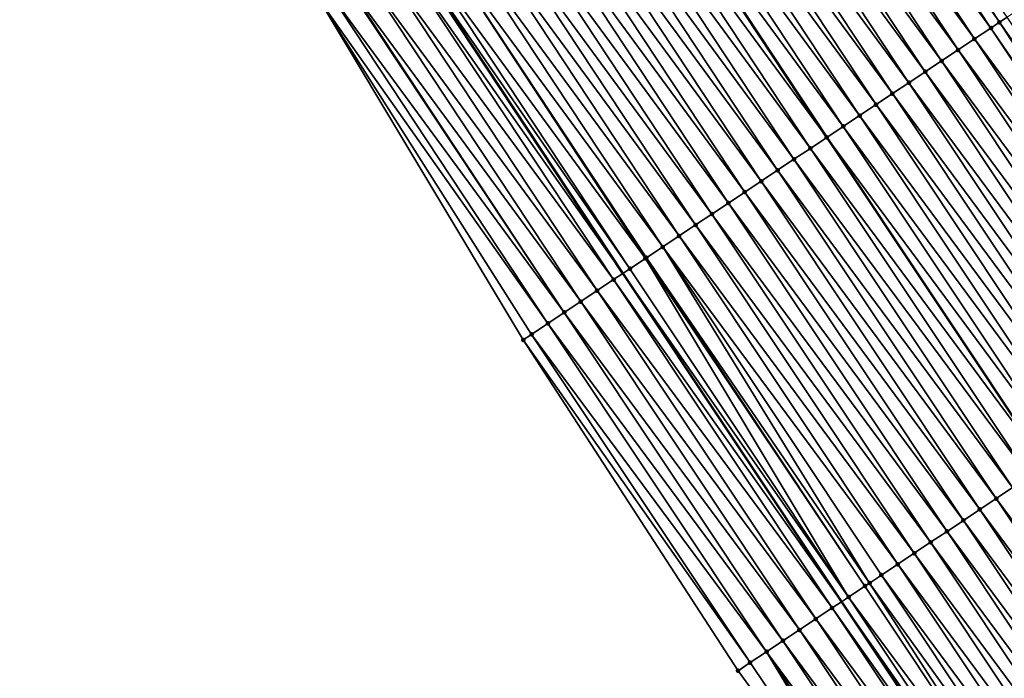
# Model space of a CAD drawing. Header units: feet. Extents: x 2007189 to 2022806, y 818621 to 837694.
# Tile 44 of 256: x 2014018 to 2014067, y 821806 to 821839. Entities that reach past the tile are written whole.
import ezdxf

# ---------------------------------------------------------------- set-up
doc = ezdxf.new("R2010")
doc.units = ezdxf.units.FT
doc.header["$MEASUREMENT"] = 0
for name, color, linetype, lineweight in [('EP_Travel Lane', 172, 'Continuous', 53), ('Road Shots', 141, 'Continuous', 100), ('Road X-Section', 40, 'Continuous', 13), ('STRIPING', 60, 'Continuous', 53)]:
    doc.layers.add(name, color=color, linetype=linetype, lineweight=lineweight)
doc.layers.add('I-77-MM17-21_SB-Surface-Border', color=7, linetype='Continuous')
doc.layers.add('I-77-MM17-21_SB-Surface-TIN', color=7, linetype='Continuous')

msp = doc.modelspace()

# ---------------------------------------------------------------- linework, layer by layer
at = {"layer": 'EP_Travel Lane'}
msp.add_polyline3d([(2013971.715073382, 821943.5687175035, 275.4484028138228), (2013982.531373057, 821926.747220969, 275.2364540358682), (2013993.359508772, 821909.91858756, 275.0389331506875), (2014004.195739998, 821893.1098175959, 274.8355962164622), (2014015.032054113, 821876.3009190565, 274.6474449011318), (2014026.054794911, 821859.4876022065, 274.4594803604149), (2014037.060418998, 821842.7895119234, 274.2342309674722), (2014048.11658335, 821826.0624547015, 274.0425643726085), (2014059.204991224, 821809.4188314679, 273.8500200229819), (2014070.293485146, 821792.7750790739, 273.672987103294), (2014081.48055705, 821776.1307426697, 273.4707767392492), (2014092.657276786, 821759.546529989, 273.2589180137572), (2014103.967759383, 821742.8905130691, 273.0482070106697), (2014115.35744115, 821726.4518328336, 272.8362123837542)], dxfattribs=at)
at = {"layer": 'I-77-MM17-21_SB-Surface-Border', "color": 3, "linetype": 'Continuous', "lineweight": -3}
msp.add_polyline3d([(2014099.279931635, 821739.6403295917, 273.2166061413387), (2014088.284286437, 821756.5974033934, 273.421845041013), (2014076.753735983, 821772.9430570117, 273.6417729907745), (2014065.734920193, 821789.7361642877, 273.8295474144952), (2014053.961144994, 821805.9228813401, 274.0467929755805), (2014043.067251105, 821822.6964957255, 274.2059844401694), (2014032.737994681, 821839.9391216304, 274.3607154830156), (2014021.794261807, 821856.6780418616, 274.5827841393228), (2014011.04530497, 821873.7292381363, 274.7738959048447), (2014000.377763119, 821890.646711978, 274.981112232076), (2013989.103433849, 821907.1730999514, 275.1802840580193), (2013978.676571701, 821924.2670539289, 275.3606033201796), (2013968.426797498, 821941.4529524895, 275.56225551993), (2013957.5757694, 821958.4438114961, 275.7739436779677)], dxfattribs=at)
at = {"layer": 'I-77-MM17-21_SB-Surface-TIN', "color": 128, "linetype": 'Continuous', "lineweight": -3}
for points in [[(2014067.215761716, 821838.7947449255, 273.3830303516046), (2014056.267358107, 821855.4564506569, 273.5824135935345), (2014055.788297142, 821855.1405037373, 273.5992730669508)], [(2014067.215761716, 821838.7947449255, 273.3830303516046), (2014067.615349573, 821839.0612579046, 273.3582983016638), (2014056.267358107, 821855.4564506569, 273.5824135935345)], [(2014066.783341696, 821838.5064939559, 273.3964796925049), (2014055.788297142, 821855.1405037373, 273.5992730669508), (2014054.953466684, 821854.5899965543, 273.6223977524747)], [(2014066.783341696, 821838.5064939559, 273.3964796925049), (2014067.215761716, 821838.7947449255, 273.3830303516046), (2014055.788297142, 821855.1405037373, 273.5992730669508)], [(2014065.951254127, 821837.9518496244, 273.4202944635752), (2014054.953466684, 821854.5899965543, 273.6223977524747), (2014054.118672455, 821854.0394344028, 273.6521577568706)], [(2014065.951254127, 821837.9518496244, 273.4202944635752), (2014066.783341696, 821838.5064939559, 273.3964796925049), (2014054.953466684, 821854.5899965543, 273.6223977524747)], [(2014065.119210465, 821837.3971393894, 273.4520245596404), (2014054.118672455, 821854.0394344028, 273.6521577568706), (2014053.28388585, 821853.488860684, 273.6833140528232)], [(2014065.119210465, 821837.3971393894, 273.4520245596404), (2014065.951254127, 821837.9518496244, 273.4202944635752), (2014054.118672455, 821854.0394344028, 273.6521577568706)], [(2014064.28715497, 821836.8424469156, 273.4816214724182), (2014053.28388585, 821853.488860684, 273.6833140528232), (2014052.449083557, 821852.9383107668, 273.7115972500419)], [(2014064.28715497, 821836.8424469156, 273.4816214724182), (2014065.119210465, 821837.3971393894, 273.4520245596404), (2014053.28388585, 821853.488860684, 273.6833140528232)], [(2014063.455096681, 821836.2877586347, 273.5107147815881), (2014052.449083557, 821852.9383107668, 273.7115972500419), (2014051.614294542, 821852.3877407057, 273.7423120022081)], [(2014063.455096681, 821836.2877586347, 273.5107147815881), (2014064.28715497, 821836.8424469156, 273.4816214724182), (2014052.449083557, 821852.9383107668, 273.7115972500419)], [(2014062.623045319, 821835.7330599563, 273.5410568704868), (2014051.614294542, 821852.3877407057, 273.7423120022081), (2014050.779495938, 821851.8371851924, 273.7712707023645)], [(2014062.623045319, 821835.7330599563, 273.5410568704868), (2014063.455096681, 821836.2877586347, 273.5107147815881), (2014051.614294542, 821852.3877407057, 273.7423120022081)], [(2014061.7909952, 821835.1783594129, 273.5716229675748), (2014050.779495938, 821851.8371851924, 273.7712707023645), (2014049.944680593, 821851.2866550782, 273.7971634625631)], [(2014061.7909952, 821835.1783594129, 273.5716229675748), (2014062.623045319, 821835.7330599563, 273.5410568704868), (2014050.779495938, 821851.8371851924, 273.7712707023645)], [(2014060.958916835, 821834.6237012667, 273.5970969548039), (2014049.944680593, 821851.2866550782, 273.7971634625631), (2014049.109873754, 821850.73611206, 273.8246138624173)], [(2014060.958916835, 821834.6237012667, 273.5970969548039), (2014061.7909952, 821835.1783594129, 273.5716229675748), (2014049.944680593, 821851.2866550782, 273.7971634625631)], [(2014060.126856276, 821834.0690163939, 273.625780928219), (2014049.109873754, 821850.73611206, 273.8246138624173), (2014048.275053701, 821850.1855890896, 273.8496442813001)], [(2014060.126856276, 821834.0690163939, 273.625780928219), (2014060.958916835, 821834.6237012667, 273.5970969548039), (2014049.109873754, 821850.73611206, 273.8246138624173)], [(2014059.294787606, 821833.5143436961, 273.6530026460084), (2014048.275053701, 821850.1855890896, 273.8496442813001), (2014047.440214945, 821849.6350935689, 273.8713273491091)], [(2014059.294787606, 821833.5143436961, 273.6530026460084), (2014060.126856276, 821834.0690163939, 273.625780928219), (2014048.275053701, 821850.1855890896, 273.8496442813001)], [(2014046.605421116, 821849.0845317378, 273.9010825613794), (2014058.46269761, 821832.9597021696, 273.6764495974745), (2014047.440214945, 821849.6350935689, 273.8713273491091)], [(2014059.294787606, 821833.5143436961, 273.6530026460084), (2014047.440214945, 821849.6350935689, 273.8713273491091), (2014058.46269761, 821832.9597021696, 273.6764495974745)], [(2014057.630640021, 821832.4050136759, 273.7055993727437), (2014046.605421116, 821849.0845317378, 273.9010825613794), (2014045.770645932, 821848.533940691, 273.9343305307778)], [(2014057.630640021, 821832.4050136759, 273.7055993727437), (2014058.46269761, 821832.9597021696, 273.6764495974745), (2014046.605421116, 821849.0845317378, 273.9010825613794)], [(2014056.798600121, 821831.8502977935, 273.7380077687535), (2014045.770645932, 821848.533940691, 273.9343305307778), (2014044.935863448, 821847.9833607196, 273.9662415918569)], [(2014056.798600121, 821831.8502977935, 273.7380077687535), (2014057.630640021, 821832.4050136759, 273.7055993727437), (2014045.770645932, 821848.533940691, 273.9343305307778)], [(2014055.966557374, 821831.2955861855, 273.7699027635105), (2014044.935863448, 821847.9833607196, 273.9662415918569), (2014044.101077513, 821847.4327859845, 273.9975205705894)], [(2014055.966557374, 821831.2955861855, 273.7699027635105), (2014056.798600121, 821831.8502977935, 273.7380077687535), (2014044.935863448, 821847.9833607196, 273.9662415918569)], [(2014055.134514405, 821830.7408749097, 273.8017578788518), (2014044.101077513, 821847.4327859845, 273.9975205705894), (2014043.266284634, 821846.8822217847, 274.0275277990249)], [(2014055.134514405, 821830.7408749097, 273.8017578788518), (2014055.966557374, 821831.2955861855, 273.7699027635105), (2014044.101077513, 821847.4327859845, 273.9975205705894)], [(2014054.302477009, 821830.186155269, 273.8346176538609), (2014043.266284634, 821846.8822217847, 274.0275277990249), (2014042.431491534, 821846.3316579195, 274.0574946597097)], [(2014054.302477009, 821830.186155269, 273.8346176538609), (2014055.134514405, 821830.7408749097, 273.8017578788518), (2014043.266284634, 821846.8822217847, 274.0275277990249)], [(2014053.470426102, 821829.631455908, 273.8650417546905), (2014042.431491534, 821846.3316579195, 274.0574946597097), (2014041.596682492, 821845.7811182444, 274.0845415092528)], [(2014053.470426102, 821829.631455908, 273.8650417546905), (2014054.302477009, 821830.186155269, 273.8346176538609), (2014042.431491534, 821846.3316579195, 274.0574946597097)], [(2014052.638361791, 821829.0767766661, 273.8930494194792), (2014041.596682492, 821845.7811182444, 274.0845415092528), (2014040.761868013, 821845.2305868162, 274.110592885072)], [(2014052.638361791, 821829.0767766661, 273.8930494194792), (2014053.470426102, 821829.631455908, 273.8650417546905), (2014041.596682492, 821845.7811182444, 274.0845415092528)], [(2014051.806297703, 821828.5220970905, 273.9210971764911), (2014040.761868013, 821845.2305868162, 274.110592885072), (2014039.927061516, 821844.6800432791, 274.1381059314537)], [(2014051.806297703, 821828.5220970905, 273.9210971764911), (2014052.638361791, 821829.0767766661, 273.8930494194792), (2014040.761868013, 821845.2305868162, 274.110592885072)], [(2014050.974230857, 821827.9674216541, 273.9486477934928), (2014039.927061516, 821844.6800432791, 274.1381059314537), (2014039.092263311, 821844.1294871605, 274.1671377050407)], [(2014050.974230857, 821827.9674216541, 273.9486477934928), (2014051.806297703, 821828.5220970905, 273.9210971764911), (2014039.927061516, 821844.6800432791, 274.1381059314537)], [(2014050.142181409, 821827.4127201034, 273.9793348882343), (2014039.092263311, 821844.1294871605, 274.1671377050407), (2014038.257450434, 821843.578953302, 274.1934824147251)], [(2014050.142181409, 821827.4127201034, 273.9793348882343), (2014050.974230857, 821827.9674216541, 273.9486477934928), (2014039.092263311, 821844.1294871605, 274.1671377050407)], [(2014049.266079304, 821826.828760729, 274.0024369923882), (2014038.257450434, 821843.578953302, 274.1934824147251), (2014037.422641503, 821843.0284134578, 274.2205497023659)], [(2014049.266079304, 821826.828760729, 274.0024369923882), (2014049.310084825, 821826.8580893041, 274.0015243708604), (2014038.257450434, 821843.578953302, 274.1934824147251)], [(2014049.310084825, 821826.8580893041, 274.0015243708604), (2014050.142181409, 821827.4127201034, 273.9793348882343), (2014038.257450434, 821843.578953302, 274.1934824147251)], [(2014048.477998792, 821826.3034426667, 274.0256161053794), (2014037.422641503, 821843.0284134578, 274.2205497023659), (2014037.060418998, 821842.7895119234, 274.2342309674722)], [(2014048.477998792, 821826.3034426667, 274.0256161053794), (2014049.266079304, 821826.828760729, 274.0024369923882), (2014037.422641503, 821843.0284134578, 274.2205497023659)], [(2014047.645995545, 821825.7486717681, 274.0646321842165), (2014036.587856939, 821842.4778366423, 274.2520797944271), (2014035.75304105, 821841.927307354, 274.2778728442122)], [(2014036.587856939, 821842.4778366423, 274.2520797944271), (2014048.11658335, 821826.0624547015, 274.0425643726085), (2014037.060418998, 821842.7895119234, 274.2342309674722)], [(2014047.645995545, 821825.7486717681, 274.0646321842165), (2014048.11658335, 821826.0624547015, 274.0425643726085), (2014036.587856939, 821842.4778366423, 274.2520797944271)], [(2014048.477998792, 821826.3034426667, 274.0256161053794), (2014037.060418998, 821842.7895119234, 274.2342309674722), (2014048.11658335, 821826.0624547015, 274.0425643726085)], [(2014046.813926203, 821825.1940000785, 274.0917327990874), (2014035.75304105, 821841.927307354, 274.2778728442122), (2014034.918213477, 821841.3767957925, 274.301526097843)], [(2014046.813926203, 821825.1940000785, 274.0917327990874), (2014047.645995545, 821825.7486717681, 274.0646321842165), (2014035.75304105, 821841.927307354, 274.2778728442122)], [(2014045.98184396, 821824.6393477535, 274.1165076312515), (2014034.918213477, 821841.3767957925, 274.301526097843), (2014034.083387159, 821840.8262823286, 274.3254089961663)], [(2014045.98184396, 821824.6393477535, 274.1165076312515), (2014046.813926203, 821825.1940000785, 274.0917327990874), (2014034.918213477, 821841.3767957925, 274.301526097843)], [(2014045.149820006, 821824.0846079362, 274.1517907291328), (2014034.046701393, 821840.802091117, 274.3264032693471), (2014033.248553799, 821840.275779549, 274.3480021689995)], [(2014045.149820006, 821824.0846079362, 274.1517907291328), (2014034.083387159, 821840.8262823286, 274.3254089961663), (2014034.046701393, 821840.802091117, 274.3264032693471)], [(2014045.149820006, 821824.0846079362, 274.1517907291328), (2014045.98184396, 821824.6393477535, 274.1165076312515), (2014034.083387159, 821840.8262823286, 274.3254089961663)], [(2014044.317739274, 821823.529953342, 274.1768380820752), (2014033.248553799, 821840.275779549, 274.3480021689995), (2014032.737994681, 821839.9391216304, 274.3607154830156)], [(2014043.067251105, 821822.6964957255, 274.2059844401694), (2014043.485616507, 821822.9753618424, 274.1943074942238), (2014032.737994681, 821839.9391216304, 274.3607154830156)], [(2014043.485616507, 821822.9753618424, 274.1943074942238), (2014044.317739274, 821823.529953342, 274.1768380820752), (2014032.737994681, 821839.9391216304, 274.3607154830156)], [(2014044.317739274, 821823.529953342, 274.1768380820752), (2014045.149820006, 821824.0846079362, 274.1517907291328), (2014033.248553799, 821840.275779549, 274.3480021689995)], [(2014078.703690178, 821822.4177356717, 273.1536243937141), (2014067.615349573, 821839.0612579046, 273.3582983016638), (2014067.215761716, 821838.7947449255, 273.3830303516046)], [(2014077.871672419, 821821.862986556, 273.1900242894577), (2014066.783341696, 821838.5064939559, 273.3964796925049), (2014065.951254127, 821837.9518496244, 273.4202944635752)], [(2014078.086755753, 821822.0063763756, 273.1820555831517), (2014067.215761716, 821838.7947449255, 273.3830303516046), (2014066.783341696, 821838.5064939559, 273.3964796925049)], [(2014077.871672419, 821821.862986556, 273.1900242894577), (2014078.086755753, 821822.0063763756, 273.1820555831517), (2014066.783341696, 821838.5064939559, 273.3964796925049)], [(2014078.086755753, 821822.0063763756, 273.1820555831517), (2014078.703690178, 821822.4177356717, 273.1536243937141), (2014067.215761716, 821838.7947449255, 273.3830303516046)], [(2014077.039593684, 821821.3083289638, 273.2154317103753), (2014065.951254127, 821837.9518496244, 273.4202944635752), (2014065.119210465, 821837.3971393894, 273.4520245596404)], [(2014077.039593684, 821821.3083289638, 273.2154317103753), (2014077.871672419, 821821.862986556, 273.1900242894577), (2014065.951254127, 821837.9518496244, 273.4202944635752)], [(2014076.207546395, 821820.7536241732, 273.246507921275), (2014065.119210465, 821837.3971393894, 273.4520245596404), (2014064.28715497, 821836.8424469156, 273.4816214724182)], [(2014076.207546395, 821820.7536241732, 273.246507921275), (2014077.039593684, 821821.3083289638, 273.2154317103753), (2014065.119210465, 821837.3971393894, 273.4520245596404)], [(2014075.375496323, 821820.1989235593, 273.2770824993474), (2014064.28715497, 821836.8424469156, 273.4816214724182), (2014063.455096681, 821836.2877586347, 273.5107147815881)], [(2014075.375496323, 821820.1989235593, 273.2770824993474), (2014076.207546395, 821820.7536241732, 273.246507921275), (2014064.28715497, 821836.8424469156, 273.4816214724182)], [(2014074.543439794, 821819.6442326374, 273.3064930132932), (2014063.455096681, 821836.2877586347, 273.5107147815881), (2014062.623045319, 821835.7330599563, 273.5410568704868)], [(2014074.543439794, 821819.6442326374, 273.3064930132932), (2014075.375496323, 821820.1989235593, 273.2770824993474), (2014063.455096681, 821836.2877586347, 273.5107147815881)], [(2014073.711398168, 821819.0895193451, 273.3385902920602), (2014062.623045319, 821835.7330599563, 273.5410568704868), (2014061.7909952, 821835.1783594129, 273.5716229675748)], [(2014073.711398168, 821819.0895193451, 273.3385902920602), (2014074.543439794, 821819.6442326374, 273.3064930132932), (2014062.623045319, 821835.7330599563, 273.5410568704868)], [(2014072.879348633, 821818.5348179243, 273.3692617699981), (2014061.7909952, 821835.1783594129, 273.5716229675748), (2014060.958916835, 821834.6237012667, 273.5970969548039)], [(2014072.879348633, 821818.5348179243, 273.3692617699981), (2014073.711398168, 821819.0895193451, 273.3385902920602), (2014061.7909952, 821835.1783594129, 273.5716229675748)], [(2014072.047281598, 821817.9801427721, 273.3967782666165), (2014060.958916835, 821834.6237012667, 273.5970969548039), (2014060.126856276, 821834.0690163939, 273.625780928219)], [(2014072.047281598, 821817.9801427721, 273.3967782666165), (2014072.879348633, 821818.5348179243, 273.3692617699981), (2014060.958916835, 821834.6237012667, 273.5970969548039)], [(2014071.215222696, 821817.4254554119, 273.4257609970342), (2014060.126856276, 821834.0690163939, 273.625780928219), (2014059.294787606, 821833.5143436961, 273.6530026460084)], [(2014071.215222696, 821817.4254554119, 273.4257609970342), (2014072.047281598, 821817.9801427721, 273.3967782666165), (2014060.126856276, 821834.0690163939, 273.625780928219)], [(2014070.383167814, 821816.8707620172, 273.4554684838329), (2014059.294787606, 821833.5143436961, 273.6530026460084), (2014058.46269761, 821832.9597021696, 273.6764495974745)], [(2014070.383167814, 821816.8707620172, 273.4554684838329), (2014071.215222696, 821817.4254554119, 273.4257609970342), (2014059.294787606, 821833.5143436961, 273.6530026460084)], [(2014057.630640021, 821832.4050136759, 273.7055993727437), (2014069.551078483, 821816.3161194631, 273.479037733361), (2014058.46269761, 821832.9597021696, 273.6764495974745)], [(2014070.383167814, 821816.8707620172, 273.4554684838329), (2014058.46269761, 821832.9597021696, 273.6764495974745), (2014069.551078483, 821816.3161194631, 273.479037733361)], [(2014068.719025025, 821815.7614247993, 273.5089297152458), (2014057.630640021, 821832.4050136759, 273.7055993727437), (2014056.798600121, 821831.8502977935, 273.7380077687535)], [(2014068.719025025, 821815.7614247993, 273.5089297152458), (2014069.551078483, 821816.3161194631, 273.479037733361), (2014057.630640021, 821832.4050136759, 273.7055993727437)], [(2014067.887007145, 821815.2066758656, 273.5453077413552), (2014056.798600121, 821831.8502977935, 273.7380077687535), (2014055.966557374, 821831.2955861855, 273.7699027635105)], [(2014067.887007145, 821815.2066758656, 273.5453077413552), (2014068.719025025, 821815.7614247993, 273.5089297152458), (2014056.798600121, 821831.8502977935, 273.7380077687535)], [(2014067.054959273, 821814.6519719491, 273.5762789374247), (2014055.966557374, 821831.2955861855, 273.7699027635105), (2014055.134514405, 821830.7408749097, 273.8017578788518)], [(2014067.054959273, 821814.6519719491, 273.5762789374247), (2014067.887007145, 821815.2066758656, 273.5453077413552), (2014055.966557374, 821831.2955861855, 273.7699027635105)], [(2014066.222916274, 821814.0972607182, 273.6081286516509), (2014055.134514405, 821830.7408749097, 273.8017578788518), (2014054.302477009, 821830.186155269, 273.8346176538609)], [(2014066.222916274, 821814.0972607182, 273.6081286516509), (2014067.054959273, 821814.6519719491, 273.5762789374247), (2014055.134514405, 821830.7408749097, 273.8017578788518)], [(2014065.390870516, 821813.5425536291, 273.6394809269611), (2014054.302477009, 821830.186155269, 273.8346176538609), (2014053.470426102, 821829.631455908, 273.8650417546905)], [(2014065.390870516, 821813.5425536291, 273.6394809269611), (2014066.222916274, 821814.0972607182, 273.6081286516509), (2014054.302477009, 821830.186155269, 273.8346176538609)], [(2014064.558823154, 821812.9878489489, 273.6705438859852), (2014053.470426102, 821829.631455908, 273.8650417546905), (2014052.638361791, 821829.0767766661, 273.8930494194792)], [(2014064.558823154, 821812.9878489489, 273.6705438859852), (2014065.390870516, 821813.5425536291, 273.6394809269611), (2014053.470426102, 821829.631455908, 273.8650417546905)], [(2014063.726778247, 821812.4331405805, 273.702049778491), (2014052.638361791, 821829.0767766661, 273.8930494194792), (2014051.806297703, 821828.5220970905, 273.9210971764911)], [(2014063.726778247, 821812.4331405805, 273.702049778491), (2014064.558823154, 821812.9878489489, 273.6705438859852), (2014052.638361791, 821829.0767766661, 273.8930494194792)], [(2014062.89471089, 821811.8784659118, 273.7295082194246), (2014051.806297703, 821828.5220970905, 273.9210971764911), (2014050.974230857, 821827.9674216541, 273.9486477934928)], [(2014062.89471089, 821811.8784659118, 273.7295082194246), (2014063.726778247, 821812.4331405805, 273.702049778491), (2014051.806297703, 821828.5220970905, 273.9210971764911)], [(2014062.062640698, 821811.3237954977, 273.7564556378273), (2014050.974230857, 821827.9674216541, 273.9486477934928), (2014050.142181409, 821827.4127201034, 273.9793348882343)], [(2014062.062640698, 821811.3237954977, 273.7564556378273), (2014062.89471089, 821811.8784659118, 273.7295082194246), (2014050.974230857, 821827.9674216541, 273.9486477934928)], [(2014060.63149474, 821810.369780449, 273.8021213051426), (2014050.142181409, 821827.4127201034, 273.9793348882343), (2014049.310084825, 821826.8580893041, 274.0015243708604)], [(2014060.63149474, 821810.369780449, 273.8021213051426), (2014061.230578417, 821810.7691132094, 273.7848291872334), (2014050.142181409, 821827.4127201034, 273.9793348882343)], [(2014061.230578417, 821810.7691132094, 273.7848291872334), (2014062.062640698, 821811.3237954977, 273.7564556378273), (2014050.142181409, 821827.4127201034, 273.9793348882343)], [(2014059.566406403, 821809.6598198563, 273.8330220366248), (2014049.266079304, 821826.828760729, 274.0024369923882), (2014048.477998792, 821826.3034426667, 274.0256161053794)], [(2014060.398485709, 821810.2144765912, 273.8077175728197), (2014049.310084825, 821826.8580893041, 274.0015243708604), (2014049.266079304, 821826.828760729, 274.0024369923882)], [(2014059.566406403, 821809.6598198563, 273.8330220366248), (2014060.398485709, 821810.2144765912, 273.8077175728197), (2014049.266079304, 821826.828760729, 274.0024369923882)], [(2014060.398485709, 821810.2144765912, 273.8077175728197), (2014060.63149474, 821810.369780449, 273.8021213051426), (2014049.310084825, 821826.8580893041, 274.0015243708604)], [(2014047.645995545, 821825.7486717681, 274.0646321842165), (2014059.204991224, 821809.4188314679, 273.8500200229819), (2014048.11658335, 821826.0624547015, 274.0425643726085)], [(2014059.566406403, 821809.6598198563, 273.8330220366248), (2014048.477998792, 821826.3034426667, 274.0256161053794), (2014048.11658335, 821826.0624547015, 274.0425643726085)], [(2014059.566406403, 821809.6598198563, 273.8330220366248), (2014048.11658335, 821826.0624547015, 274.0425643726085), (2014059.204991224, 821809.4188314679, 273.8500200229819)], [(2014058.734403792, 821809.105048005, 273.8721525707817), (2014047.645995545, 821825.7486717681, 274.0646321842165), (2014046.813926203, 821825.1940000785, 274.0917327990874)], [(2014058.734403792, 821809.105048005, 273.8721525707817), (2014059.204991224, 821809.4188314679, 273.8500200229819), (2014047.645995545, 821825.7486717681, 274.0646321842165)], [(2014057.902374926, 821808.5503155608, 273.9065501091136), (2014046.813926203, 821825.1940000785, 274.0917327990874), (2014045.98184396, 821824.6393477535, 274.1165076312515)], [(2014057.902374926, 821808.5503155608, 273.9065501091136), (2014058.734403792, 821809.105048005, 273.8721525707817), (2014046.813926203, 821825.1940000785, 274.0917327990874)], [(2014057.070335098, 821807.9955995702, 273.938971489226), (2014045.98184396, 821824.6393477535, 274.1165076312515), (2014045.149820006, 821824.0846079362, 274.1517907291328)], [(2014057.070335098, 821807.9955995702, 273.938971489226), (2014057.902374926, 821808.5503155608, 273.9065501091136), (2014045.98184396, 821824.6393477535, 274.1165076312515)], [(2014056.238290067, 821807.4408913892, 273.9704549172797), (2014045.149820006, 821824.0846079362, 274.1517907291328), (2014044.317739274, 821823.529953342, 274.1768380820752)], [(2014056.238290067, 821807.4408913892, 273.9704549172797), (2014057.070335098, 821807.9955995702, 273.938971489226), (2014045.149820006, 821824.0846079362, 274.1517907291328)], [(2014055.406225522, 821806.8862124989, 273.9984203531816), (2014044.317739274, 821823.529953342, 274.1768380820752), (2014043.485616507, 821822.9753618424, 274.1943074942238)], [(2014055.406225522, 821806.8862124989, 273.9984203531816), (2014056.238290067, 821807.4408913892, 273.9704549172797), (2014044.317739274, 821823.529953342, 274.1768380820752)], [(2014054.574155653, 821806.3315416, 274.0254259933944), (2014043.485616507, 821822.9753618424, 274.1943074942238), (2014043.067251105, 821822.6964957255, 274.2059844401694)], [(2014054.574155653, 821806.3315416, 274.0254259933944), (2014055.406225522, 821806.8862124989, 273.9984203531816), (2014043.485616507, 821822.9753618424, 274.1943074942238)], [(2014053.961144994, 821805.9228813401, 274.0467929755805), (2014054.574155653, 821806.3315416, 274.0254259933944), (2014043.067251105, 821822.6964957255, 274.2059844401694)], [(2014078.975429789, 821798.5630304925, 273.3554235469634), (2014067.887007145, 821815.2066758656, 273.5453077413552), (2014067.054959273, 821814.6519719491, 273.5762789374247)], [(2014078.143389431, 821798.0083152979, 273.3877492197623), (2014067.054959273, 821814.6519719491, 273.5762789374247), (2014066.222916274, 821814.0972607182, 273.6081286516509)], [(2014078.143389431, 821798.0083152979, 273.3877492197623), (2014078.975429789, 821798.5630304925, 273.3554235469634), (2014067.054959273, 821814.6519719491, 273.5762789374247)], [(2014077.311348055, 821797.453601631, 273.4198913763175), (2014066.222916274, 821814.0972607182, 273.6081286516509), (2014065.390870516, 821813.5425536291, 273.6394809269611)], [(2014077.311348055, 821797.453601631, 273.4198913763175), (2014078.143389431, 821798.0083152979, 273.3877492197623), (2014066.222916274, 821814.0972607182, 273.6081286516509)], [(2014076.479313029, 821796.8988784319, 273.4531783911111), (2014065.390870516, 821813.5425536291, 273.6394809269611), (2014064.558823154, 821812.9878489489, 273.6705438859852)], [(2014076.479313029, 821796.8988784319, 273.4531783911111), (2014077.311348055, 821797.453601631, 273.4198913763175), (2014065.390870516, 821813.5425536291, 273.6394809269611)], [(2014075.647269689, 821796.3441677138, 273.4849664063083), (2014064.558823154, 821812.9878489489, 273.6705438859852), (2014063.726778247, 821812.4331405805, 273.702049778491)], [(2014075.647269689, 821796.3441677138, 273.4849664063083), (2014076.479313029, 821796.8988784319, 273.4531783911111), (2014064.558823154, 821812.9878489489, 273.6705438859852)], [(2014074.81521556, 821795.7894731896, 273.5148094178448), (2014063.726778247, 821812.4331405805, 273.702049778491), (2014062.89471089, 821811.8784659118, 273.7295082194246)], [(2014074.81521556, 821795.7894731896, 273.5148094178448), (2014075.647269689, 821796.3441677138, 273.4849664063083), (2014063.726778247, 821812.4331405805, 273.702049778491)], [(2014073.983141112, 821795.234809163, 273.5409895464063), (2014062.89471089, 821811.8784659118, 273.7295082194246), (2014062.062640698, 821811.3237954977, 273.7564556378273)], [(2014073.983141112, 821795.234809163, 273.5409895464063), (2014074.81521556, 821795.7894731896, 273.5148094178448), (2014062.89471089, 821811.8784659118, 273.7295082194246)], [(2014073.151085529, 821794.6801168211, 273.5705704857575), (2014062.062640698, 821811.3237954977, 273.7564556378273), (2014061.230578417, 821810.7691132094, 273.7848291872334)], [(2014073.151085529, 821794.6801168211, 273.5705704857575), (2014073.983141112, 821795.234809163, 273.5409895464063), (2014062.062640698, 821811.3237954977, 273.7564556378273)], [(2014072.319027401, 821794.1254282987, 273.5996926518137), (2014061.230578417, 821810.7691132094, 273.7848291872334), (2014060.63149474, 821810.369780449, 273.8021213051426)], [(2014072.319027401, 821794.1254282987, 273.5996926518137), (2014073.151085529, 821794.6801168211, 273.5705704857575), (2014061.230578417, 821810.7691132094, 273.7848291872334)], [(2014071.486960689, 821793.5707526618, 273.6272672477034), (2014060.398485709, 821810.2144765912, 273.8077175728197), (2014059.566406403, 821809.6598198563, 273.8330220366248)], [(2014071.486960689, 821793.5707526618, 273.6272672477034), (2014060.63149474, 821810.369780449, 273.8021213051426), (2014060.398485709, 821810.2144765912, 273.8077175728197)], [(2014071.486960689, 821793.5707526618, 273.6272672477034), (2014072.319027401, 821794.1254282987, 273.5996926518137), (2014060.63149474, 821810.369780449, 273.8021213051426)], [(2014070.65491333, 821793.0160479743, 273.6583309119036), (2014059.566406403, 821809.6598198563, 273.8330220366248), (2014059.204991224, 821809.4188314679, 273.8500200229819)], [(2014070.65491333, 821793.0160479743, 273.6583309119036), (2014071.486960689, 821793.5707526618, 273.6272672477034), (2014059.566406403, 821809.6598198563, 273.8330220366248)], [(2014069.822880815, 821792.4613210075, 273.6920704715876), (2014058.734403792, 821809.105048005, 273.8721525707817), (2014057.902374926, 821808.5503155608, 273.9065501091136)], [(2014058.734403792, 821809.105048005, 273.8721525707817), (2014070.293485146, 821792.7750790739, 273.672987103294), (2014059.204991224, 821809.4188314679, 273.8500200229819)], [(2014069.822880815, 821792.4613210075, 273.6920704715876), (2014070.293485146, 821792.7750790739, 273.672987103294), (2014058.734403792, 821809.105048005, 273.8721525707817)], [(2014070.65491333, 821793.0160479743, 273.6583309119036), (2014059.204991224, 821809.4188314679, 273.8500200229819), (2014070.293485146, 821792.7750790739, 273.672987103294)], [(2014068.990833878, 821791.9066156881, 273.7232100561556), (2014057.902374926, 821808.5503155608, 273.9065501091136), (2014057.070335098, 821807.9955995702, 273.938971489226)], [(2014068.990833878, 821791.9066156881, 273.7232100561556), (2014069.822880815, 821792.4613210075, 273.6920704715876), (2014057.902374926, 821808.5503155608, 273.9065501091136)], [(2014068.15877055, 821791.3519349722, 273.7513946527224), (2014057.070335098, 821807.9955995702, 273.938971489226), (2014056.238290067, 821807.4408913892, 273.9704549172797)], [(2014068.15877055, 821791.3519349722, 273.7513946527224), (2014068.990833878, 821791.9066156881, 273.7232100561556), (2014057.070335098, 821807.9955995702, 273.938971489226)], [(2014067.326701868, 821790.7972622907, 273.7786142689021), (2014056.238290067, 821807.4408913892, 273.9704549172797), (2014055.406225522, 821806.8862124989, 273.9984203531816)], [(2014067.326701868, 821790.7972622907, 273.7786142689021), (2014068.15877055, 821791.3519349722, 273.7513946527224), (2014056.238290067, 821807.4408913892, 273.9704549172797)], [(2014065.734920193, 821789.7361642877, 273.8295474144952), (2014055.406225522, 821806.8862124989, 273.9984203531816), (2014054.574155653, 821806.3315416, 274.0254259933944)], [(2014065.734920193, 821789.7361642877, 273.8295474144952), (2014066.49462682, 821790.2425991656, 273.8046861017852), (2014055.406225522, 821806.8862124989, 273.9984203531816)], [(2014066.49462682, 821790.2425991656, 273.8046861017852), (2014067.326701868, 821790.7972622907, 273.7786142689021), (2014055.406225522, 821806.8862124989, 273.9984203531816)], [(2014065.734920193, 821789.7361642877, 273.8295474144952), (2014054.574155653, 821806.3315416, 274.0254259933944), (2014053.961144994, 821805.9228813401, 274.0467929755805)]]:
    msp.add_3dface(points, dxfattribs=at)
at = {"layer": 'Road Shots', "lineweight": 100}
for p in [(2014066.783341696, 821838.5064939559, 273.3964796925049), (2014067.215761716, 821838.7947449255, 273.3830303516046), (2014065.951254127, 821837.9518496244, 273.4202944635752), (2014065.119210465, 821837.3971393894, 273.4520245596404), (2014064.28715497, 821836.8424469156, 273.4816214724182), (2014063.455096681, 821836.2877586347, 273.5107147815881), (2014062.623045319, 821835.7330599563, 273.5410568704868), (2014061.7909952, 821835.1783594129, 273.5716229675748), (2014060.958916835, 821834.6237012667, 273.5970969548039), (2014060.126856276, 821834.0690163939, 273.625780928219), (2014059.294787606, 821833.5143436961, 273.6530026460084), (2014058.462697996, 821832.9597024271, 273.6764495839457), (2014057.630640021, 821832.4050136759, 273.7055993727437), (2014056.798600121, 821831.8502977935, 273.7380077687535), (2014055.966557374, 821831.2955861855, 273.7699027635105), (2014055.134514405, 821830.7408749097, 273.8017578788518), (2014054.302477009, 821830.186155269, 273.8346176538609), (2014053.470426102, 821829.631455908, 273.8650417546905), (2014052.638361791, 821829.0767766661, 273.8930494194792), (2014051.806297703, 821828.5220970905, 273.9210971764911), (2014050.974230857, 821827.9674216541, 273.9486477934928), (2014050.142181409, 821827.4127201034, 273.9793348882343), (2014049.266079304, 821826.828760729, 274.0024369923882), (2014049.310084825, 821826.8580893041, 274.0015243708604), (2014048.477998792, 821826.3034426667, 274.0256161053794), (2014047.645995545, 821825.7486717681, 274.0646321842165), (2014046.813926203, 821825.1940000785, 274.0917327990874), (2014045.98184396, 821824.6393477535, 274.1165076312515), (2014045.149820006, 821824.0846079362, 274.1517907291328), (2014044.317739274, 821823.529953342, 274.1768380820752), (2014043.485616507, 821822.9753618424, 274.1943074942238), (2014043.067251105, 821822.6964957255, 274.2059844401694), (2014067.054959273, 821814.6519719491, 273.5762789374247), (2014066.222916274, 821814.0972607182, 273.6081286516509), (2014065.390870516, 821813.5425536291, 273.6394809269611), (2014064.558823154, 821812.9878489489, 273.6705438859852), (2014063.726778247, 821812.4331405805, 273.702049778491), (2014062.89471089, 821811.8784659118, 273.7295082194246), (2014062.062640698, 821811.3237954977, 273.7564556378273), (2014061.230578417, 821810.7691132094, 273.7848291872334), (2014060.398485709, 821810.2144765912, 273.8077175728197), (2014060.63149474, 821810.369780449, 273.8021213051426), (2014059.566406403, 821809.6598198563, 273.8330220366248), (2014058.734403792, 821809.105048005, 273.8721525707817), (2014057.902374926, 821808.5503155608, 273.9065501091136), (2014057.070335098, 821807.9955995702, 273.938971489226), (2014056.238290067, 821807.4408913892, 273.9704549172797), (2014055.406225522, 821806.8862124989, 273.9984203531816), (2014054.574155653, 821806.3315416, 274.0254259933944), (2014053.961144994, 821805.9228813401, 274.0467929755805)]:
    msp.add_point(p, dxfattribs=at)
at = {"layer": 'Road X-Section', "extrusion": (-0.5544183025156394, 0.832178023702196, 0.01000413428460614), "elevation": -432716.807941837, "flags": 128}
msp.add_lwpolyline([(-2131815.106455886, 4602.372300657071), (-2131814.106455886, 4602.428654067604), (-2131813.106455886, 4602.49225534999), (-2131812.106455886, 4602.545675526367), (-2131811.626143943, 4602.570408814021), (-2131811.106455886, 4602.583858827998), (-2131810.106455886, 4602.607674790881), (-2131809.106455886, 4602.63940647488), (-2131808.106455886, 4602.669004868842), (-2131807.106455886, 4602.698099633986), (-2131806.106455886, 4602.728443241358), (-2131805.106455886, 4602.759010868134), (-2131804.106455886, 4602.78448613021), (-2131803.106455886, 4602.813171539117), (-2131802.106455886, 4602.840394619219), (-2131801.106455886, 4602.86384273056), (-2131800.106455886, 4602.892993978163), (-2131799.106455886, 4602.925403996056), (-2131798.106455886, 4602.957300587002), (-2131797.106455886, 4602.989157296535), (-2131796.106455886, 4603.022018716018), (-2131795.106455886, 4603.052444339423), (-2131794.106455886, 4603.08045340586), (-2131793.106455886, 4603.108502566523), (-2131792.106455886, 4603.136054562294), (-2131791.106455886, 4603.166743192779), (-2131790.106455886, 4603.188933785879), (-2131790.053572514, 4603.189846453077), (-2131789.106455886, 4603.213026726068), (-2131788.106455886, 4603.252044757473), (-2131787.106455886, 4603.279146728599), (-2131786.106455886, 4603.303922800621), (-2131785.106455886, 4603.339207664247), (-2131784.106455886, 4603.364256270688), (-2131783.106455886, 4603.381726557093), (-2131782.603667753, 4603.393404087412)], dxfattribs=at)
at = {"layer": 'Road X-Section', "extrusion": (-0.5544183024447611, 0.8321780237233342, 0.01000413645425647), "elevation": -432736.8077811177, "flags": 128}
msp.add_lwpolyline([(-2131815.106486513, 4602.359341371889), (-2131814.106486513, 4602.433157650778), (-2131813.106486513, 4602.491910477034), (-2131812.106486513, 4602.542021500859), (-2131811.364985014, 4602.57045411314), (-2131811.106486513, 4602.578423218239), (-2131810.106486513, 4602.603831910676), (-2131809.106486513, 4602.63490967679), (-2131808.106486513, 4602.665485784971), (-2131807.106486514, 4602.694897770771), (-2131806.106486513, 4602.726996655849), (-2131805.106486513, 4602.757669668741), (-2131804.106486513, 4602.785187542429), (-2131803.106486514, 4602.814171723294), (-2131802.106486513, 4602.843880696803), (-2131801.106486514, 4602.867451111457), (-2131800.106486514, 4602.897344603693), (-2131799.106486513, 4602.933724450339), (-2131798.106486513, 4602.964697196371), (-2131797.106486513, 4602.996548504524), (-2131796.106486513, 4603.027902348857), (-2131795.106486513, 4603.058966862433), (-2131794.106486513, 4603.090474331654), (-2131793.106486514, 4603.117934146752), (-2131792.106486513, 4603.144882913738), (-2131791.106486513, 4603.173257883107), (-2131790.386508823, 4603.190550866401), (-2131790.106486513, 4603.196147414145), (-2131789.106486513, 4603.221453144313), (-2131788.106486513, 4603.260585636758), (-2131787.106486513, 4603.294984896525), (-2131786.106486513, 4603.327407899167), (-2131785.106486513, 4603.358892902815), (-2131784.106486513, 4603.38685973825), (-2131783.106486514, 4603.413866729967), (-2131782.369746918, 4603.435234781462)], dxfattribs=at)
at = {"layer": 'Road X-Section', "extrusion": (-0.5544183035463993, 0.8321780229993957, 0.01000413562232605), "elevation": -432756.8105950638, "flags": 128}
msp.add_lwpolyline([(-2131814.105916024, 4602.410509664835), (-2131813.105916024, 4602.475305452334), (-2131812.105916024, 4602.531176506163), (-2131811.256882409, 4602.573234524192), (-2131811.105916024, 4602.577851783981), (-2131810.105916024, 4602.606082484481), (-2131809.105916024, 4602.636512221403), (-2131808.105916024, 4602.669229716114), (-2131807.105916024, 4602.700779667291), (-2131806.105916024, 4602.732740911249), (-2131805.105916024, 4602.763272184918), (-2131804.105916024, 4602.791929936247), (-2131803.105916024, 4602.822281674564), (-2131802.105916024, 4602.854381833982), (-2131801.105916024, 4602.879447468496), (-2131800.105916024, 4602.911360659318), (-2131799.105916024, 4602.943591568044), (-2131798.105916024, 4602.975918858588), (-2131797.105916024, 4603.008062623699), (-2131796.105916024, 4603.041351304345), (-2131795.105916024, 4603.073140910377), (-2131794.105916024, 4603.10298541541), (-2131793.105916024, 4603.129166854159), (-2131792.105916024, 4603.158749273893), (-2131791.105916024, 4603.187872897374), (-2131790.105916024, 4603.215448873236), (-2131789.105916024, 4603.246514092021), (-2131788.105916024, 4603.280255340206), (-2131787.105916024, 4603.311396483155), (-2131786.105916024, 4603.339582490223), (-2131785.105916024, 4603.366803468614), (-2131784.105916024, 4603.392876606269), (-2131783.192882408, 4603.417739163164)], dxfattribs=at)
at = {"layer": 'STRIPING'}
msp.add_polyline3d([(2013982.169806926, 821950.2954951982, 275.0927576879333), (2013992.986039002, 821933.4739109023, 274.8843679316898), (2014003.806398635, 821916.6577765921, 274.6785032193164), (2014014.642655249, 821899.8489672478, 274.4798109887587), (2014025.478896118, 821883.0401823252, 274.2782344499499), (2014036.434537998, 821866.333264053, 274.0869005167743), (2014047.440214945, 821849.6350935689, 273.8713273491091), (2014058.46269761, 821832.9597021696, 273.6764495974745), (2014069.551078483, 821816.3161194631, 273.479037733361), (2014080.639512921, 821799.6724563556, 273.2912826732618), (2014091.789824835, 821783.0832589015, 273.0876014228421), (2014102.966531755, 821766.4990652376, 272.8734910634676), (2014114.185602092, 821749.9748941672, 272.673008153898), (2014125.575207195, 821733.5363245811, 272.448369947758)], dxfattribs=at)

doc.saveas('drawing.dxf')
